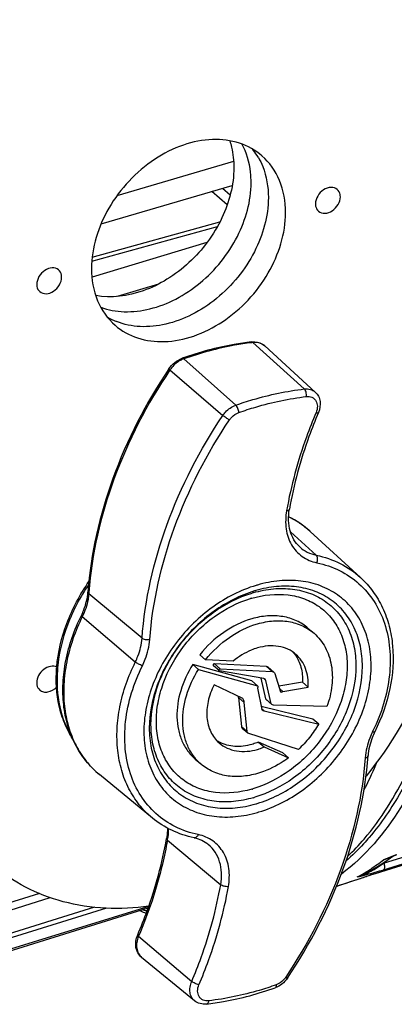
# Model space of a CAD drawing. Header units: millimetres. Extents: x 0 to 420, y 0 to 297.
# Tile 56 of 105: x 231 to 240, y 95 to 121. Entities that reach past the tile are written whole.
import ezdxf

# ---------------------------------------------------------------- set-up
doc = ezdxf.new("R2010")
doc.units = ezdxf.units.MM
doc.header["$LTSCALE"] = 23.1
doc.layers.get('0').update_dxf_attribs({"linetype": 'CONTINUOUS'})

msp = doc.modelspace()

# ---------------------------------------------------------------- linework, layer by layer
at = {"color": 7, "linetype": 'Continuous'}
for p, q in [((236.2659, 116.9122), (233.225, 116.0219)), ((232.8129, 115.2881), (236.2308, 116.2888)), ((236.1017, 115.7829), (235.6978, 116.1327)), ((235.9822, 116.216), (236.1795, 116.0452)), ((232.5777, 114.419), (235.9088, 115.3422)), ((232.5714, 114.3142), (235.8468, 115.222)), ((235.5712, 114.8015), (232.5736, 113.8993)), ((233.2366, 113.3971), (234.3196, 113.7234)), ((233.2366, 113.3971), (234.3196, 113.7233)), ((236.7699, 112.1933), (236.7712, 112.1921)), ((236.7712, 112.1921), (238.1144, 110.9808)), ((238.401, 110.8985), (237.0824, 112.1028)), ((234.9702, 111.7674), (234.9715, 111.7662)), ((234.9715, 111.7662), (236.3241, 110.5571)), ((234.606, 111.4775), (235.9887, 110.2901)), ((237.7723, 107.6109), (237.7703, 107.612)), ((237.7723, 107.6109), (237.7703, 107.612)), ((237.7517, 107.2566), (238.4259, 106.6436)), ((239.5821, 106.0611), (238.2635, 107.2654)), ((232.4867, 105.6385), (232.488, 105.6374)), ((233.8787, 104.4769), (232.488, 105.6374)), ((232.317, 105.0381), (232.3183, 105.037)), ((233.7037, 103.8577), (232.3183, 105.0369)), ((238.2193, 104.7357), (238.3693, 104.6058)), ((235.5371, 103.9156), (235.3871, 104.0455)), ((236.7428, 103.3698), (235.2037, 103.7903)), ((235.2037, 103.7903), (235.3537, 103.6604)), ((236.2584, 103.8809), (235.5371, 103.9156)), ((237.1268, 103.7394), (235.7687, 103.8117)), ((235.7687, 103.8117), (235.9187, 103.6818)), ((235.3537, 103.6604), (236.8928, 103.2399)), ((235.8907, 103.6321), (235.7407, 103.762)), ((237.0591, 103.4249), (235.8994, 103.6281)), ((235.9187, 103.6818), (237.2768, 103.6095)), ((237.2768, 103.6095), (237.1268, 103.7394)), ((237.3206, 103.591), (237.1706, 103.7209)), ((237.3441, 103.5544), (237.4966, 103.0765)), ((236.4926, 102.911), (235.7595, 103.2592)), ((236.8928, 103.2399), (236.7428, 103.3698)), ((236.9783, 103.4391), (237.1031, 102.9007)), ((237.1129, 103.3758), (237.0579, 103.4234)), ((237.2531, 102.7708), (237.1129, 103.3758)), ((238.0642, 103.3341), (237.4477, 103.23)), ((238.2142, 103.2042), (238.0642, 103.3341)), ((236.8928, 103.1737), (237.0034, 102.623)), ((237.4691, 103.1628), (237.5507, 103.0921)), ((237.5507, 103.0921), (238.2142, 103.2042)), ((236.5462, 102.8021), (236.3962, 102.932)), ((236.3962, 102.932), (236.4725, 102.173)), ((236.5057, 102.9018), (236.4926, 102.911)), ((236.6225, 102.0431), (236.5462, 102.8021)), ((237.1031, 102.9007), (237.2531, 102.7708)), ((237.1155, 102.8804), (237.2655, 102.7505)), ((238.3399, 102.3698), (236.9881, 102.6991)), ((236.9995, 102.6422), (237.0625, 102.5876)), ((237.0625, 102.5876), (238.4899, 102.2399)), ((238.7053, 102.6962), (237.3069, 102.7359)), ((238.4899, 102.2399), (238.3399, 102.3698)), ((252.1485, 102.3021), (240.1978, 98.6092)), ((236.4725, 102.173), (236.6225, 102.0431)), ((236.4926, 102.1359), (236.6426, 102.006)), ((237.9602, 101.5754), (236.6648, 101.9935)), ((252.0052, 102.0721), (239.9579, 98.3344)), ((237.5533, 101.489), (236.9187, 101.7709)), ((236.9187, 101.7709), (237.0687, 101.641)), ((250.9196, 101.7355), (239.9608, 98.3355)), ((240.1857, 98.4396), (250.9136, 101.7547)), ((237.0687, 101.641), (237.7033, 101.3591)), ((237.7033, 101.3591), (237.5533, 101.489)), ((235.2663, 101.3272), (235.4163, 101.1973)), ((234.1493, 99.7878), (232.769, 100.9208)), ((234.5404, 99.2144), (234.5418, 99.2132)), ((234.5418, 99.2132), (235.9319, 98.0482)), ((240.141, 98.5947), (240.3003, 98.702)), ((240.184, 98.6994), (240.2742, 98.7327)), ((240.3003, 98.702), (240.4226, 98.7901)), ((239.0382, 98.0375), (239.4052, 98.1571)), ((239.7098, 98.3396), (239.7086, 98.339)), ((239.7222, 98.2599), (239.8603, 98.3039)), ((239.958, 98.3345), (239.8603, 98.3039)), ((239.9608, 98.3355), (239.958, 98.3345)), ((239.0317, 98.0354), (239.0504, 98.0415)), ((239.0317, 98.0354), (239.0382, 98.0375)), ((239.0504, 98.0415), (239.0831, 98.0521)), ((239.0831, 98.0521), (239.1188, 98.0638)), ((228.4531, 96.7747), (231.4854, 97.7108)), ((231.2044, 97.8218), (228.6357, 97.0288)), ((226.3693, 95.066), (234.0375, 97.4412)), ((234.0524, 97.4822), (226.6073, 95.1762)), ((227.4777, 95.7445), (232.9643, 97.4421)), ((232.6376, 97.4591), (227.6898, 95.9282)), ((233.7867, 96.7031), (233.788, 96.702)), ((233.788, 96.702), (235.1748, 95.5257)), ((235.2496, 95.0203), (233.8692, 96.1534)), ((237.6293, 95.6391), (237.6235, 95.63)), ((237.6296, 95.639), (237.6235, 95.63))]:
    msp.add_line(p, q, dxfattribs=at)
for points in [[(240.2739, 98.7326), (240.3717, 98.7705), (240.5106, 98.824)], [(239.7092, 98.3393), (239.8177, 98.3988), (239.98, 98.4936), (240.141, 98.5947)], [(239.4052, 98.1571), (239.5702, 98.2108), (239.7222, 98.2599)], [(238.9507, 98.003), (239.0075, 98.0235), (239.0814, 98.0515)]]:
    msp.add_lwpolyline(points, dxfattribs=at)
for centre, radius, start, end in [((235.4313, 116.1673), 1.71, 31.9964, 38.99461), ((235.3962, 116.1449), 1.7516, 29.82038, 32.00758), ((233.8462, 114.3427), 1.7251, 239.79021, 248.51865), ((237.675, 104.6089), 7.6369, 96.79701, 97.08224), ((236.8563, 111.8552), 0.3353, 47.59493, 51.90417), ((235.1834, 111.1665), 0.6361, 109.46209, 114.52536), ((236.6071, 105.4476), 2.4593, 47.65852, 63.48357), ((236.6228, 105.4433), 2.4536, 62.11678, 63.80748), ((236.6412, 105.4774), 2.4149, 57.06324, 62.06909), ((236.6585, 105.5048), 2.3824, 55.33281, 57.05325), ((236.6641, 105.5129), 2.3726, 51.80111, 55.33316), ((236.669, 105.5192), 2.3646, 47.59876, 51.79932), ((237.8249, 102.6375), 3.3608, 106.10268, 106.77076), ((242.303, 104.9159), 9.8415, 175.57979, 175.79562), ((237.6273, 102.7553), 3.0306, 106.10268, 106.77076), ((237.7233, 102.6919), 3.1526, 106.10268, 106.77076), ((237.5256, 102.8096), 2.8224, 106.10268, 106.77076), ((237.1691, 103.5268), 0.8757, 36.81318, 42.38731), ((237.1624, 103.5217), 0.8841, 36.32411, 36.81887), ((235.4107, 103.4099), 3.7707, 175.26687, 175.64599), ((235.4239, 103.3719), 3.7638, 175.06563, 175.79872), ((235.4507, 103.3696), 3.7906, 174.85429, 175.06625), ((236.2283, 102.9295), 0.1679, 0.85414, 9.82686), ((235.468, 104.2247), 4.9372, 333.7403, 334.0138), ((236.3152, 102.5415), 0.8778, 236.05876, 242.03462), ((229.2168, 105.7889), 11.7113, 336.80805, 337.23129), ((229.9577, 105.4665), 10.9034, 332.94672, 336.83181), ((235.96, 103.252), 2.8224, 286.10268, 286.77076), ((235.9462, 103.2303), 3.0306, 286.10268, 286.77076), ((235.9745, 103.1861), 3.1526, 286.10268, 286.77076), ((235.9607, 103.1643), 3.3608, 286.10268, 286.77076), ((233.0697, 99.4725), 1.4947, 350.01051, 351.43939), ((237.1332, 102.6089), 4.959, 303.17106, 307.96762), ((252.9017, 66.3427), 34.7663, 111.29868, 111.45713), ((239.819, 99.8722), 1.2283, 287.28848, 291.78767), ((239.013, 99.4265), 1.4393, 325.40156, 327.4495), ((253.5086, 64.7862), 36.4369, 111.15557, 111.29875), ((254.4633, 62.316), 39.0852, 110.89118, 111.15404), ((237.3206, 102.3181), 4.613, 298.14908, 301.50505), ((237.2527, 102.43), 4.7439, 301.49837, 303.14482), ((236.8825, 109.1634), 11.2209, 284.77516, 287.12056), ((239.0198, 99.9227), 1.7387, 285.92612, 290.94201), ((239.1411, 99.4014), 1.2044, 287.18311, 298.11222), ((236.2237, 111.6588), 13.8018, 283.71879, 284.77811), ((238.9634, 100.0702), 1.8966, 290.94029, 295.12286), ((249.5507, 67.6581), 32.1416, 107.59085, 107.78294), ((246.8692, 76.1233), 23.2618, 107.27694, 107.59614), ((237.4425, 102.069), 4.3354, 290.37056, 291.50397), ((238.672, 99.1954), 1.2145, 287.22949, 287.55082), ((238.6717, 99.1963), 1.2154, 287.55086, 288.15448), ((234.9802, 102.8381), 5.5539, 258.8145, 260.01325)]:
    msp.add_arc(centre, radius, start, end, dxfattribs=at)
for points, knots in [([(240.3918, 123.7415), (241.138, 121.3938), (242.0062, 117.8362), (242.6183, 113.1114), (242.7289, 110.8126), (242.7289, 109.6967)], [0, 0, 0, 0, 0.5173872, 0.7656404, 1, 1, 1, 1]), ([(237.0078, 117.063), (236.8393, 117.2091), (236.424, 117.4392), (235.6961, 117.5267), (234.9259, 117.3701), (234.1782, 116.9914), (233.5133, 116.4244), (232.8319, 115.515), (232.5597, 114.6672), (232.5597, 114.1208)], [0, 0, 0, 0, 0.1046858, 0.2159831, 0.3373578, 0.4683423, 0.6054418, 0.7435166, 1, 1, 1, 1]), ([(236.1674, 117.4546), (236.1856, 117.3999), (236.2504, 117.1713), (236.2759, 116.9322), (236.2759, 116.7525)], [0, 0, 0, 0, 0.2427669, 1, 1, 1, 1]), ([(236.7259, 116.3628), (236.7259, 116.4539), (236.7074, 116.8008), (236.6077, 117.1458), (236.4853, 117.3709)], [0, 0, 0, 0, 0.2623647, 1, 1, 1, 1]), ([(236.9159, 117.016), (236.9589, 116.9409), (237.1155, 116.6149), (237.1759, 116.2472), (237.1759, 115.973)], [0, 0, 0, 0, 0.239963, 1, 1, 1, 1]), ([(237.6259, 115.5833), (237.6259, 115.8679), (237.5336, 116.4238), (237.2064, 116.891), (237.0078, 117.063)], [0, 0, 0, 0, 0.520035, 1, 1, 1, 1]), ([(236.2759, 116.7525), (236.2759, 116.3039), (236.0293, 115.3691), (235.3124, 114.4091), (234.5501, 113.8259), (233.7541, 113.4349), (233.0787, 113.3439), (232.6709, 113.4167)], [0, 0, 0, 0, 0.2469581, 0.5129297, 0.6451462, 0.7719535, 1, 1, 1, 1]), ([(232.8027, 113.1126), (232.9978, 113.0409), (233.4317, 112.9631), (234.1079, 113.045), (234.7852, 113.3085), (235.6318, 113.8779), (236.4421, 114.8778), (236.7259, 115.8807), (236.7259, 116.3628)], [0, 0, 0, 0, 0.1078368, 0.2241328, 0.3492696, 0.4812924, 0.7499459, 1, 1, 1, 1]), ([(238.9758, 116.1854), (238.9321, 116.2234), (238.7971, 116.2615), (238.6019, 116.1828), (238.452, 116.0238), (238.4054, 115.8784), (238.4054, 115.8083)], [0, 0, 0, 0, 0.2138169, 0.4658158, 0.7413628, 1, 1, 1, 1]), ([(239.0549, 115.9958), (239.0549, 116.0146), (239.0492, 116.0839), (239.0142, 116.152), (238.9758, 116.1854)], [0, 0, 0, 0, 0.2689503, 1, 1, 1, 1]), ([(237.1759, 115.973), (237.1759, 115.4868), (236.8873, 114.4753), (236.065, 113.4708), (235.2077, 112.904), (234.5237, 112.6462), (233.8431, 112.574), (233.4087, 112.6609), (233.2145, 112.7375)], [0, 0, 0, 0, 0.2505075, 0.519544, 0.6515571, 0.776496, 0.8924637, 1, 1, 1, 1]), ([(238.4844, 115.6188), (238.5282, 115.5808), (238.6632, 115.5427), (238.8583, 115.6214), (239.0083, 115.7804), (239.0549, 115.9257), (239.0549, 115.9958)], [0, 0, 0, 0, 0.2138169, 0.4658158, 0.7413628, 1, 1, 1, 1]), ([(233.1778, 112.6411), (233.3463, 112.4951), (233.7616, 112.265), (234.4895, 112.1774), (235.2597, 112.3341), (236.0074, 112.7127), (236.6724, 113.2798), (237.3537, 114.1891), (237.6259, 115.0369), (237.6259, 115.5833)], [0, 0, 0, 0, 0.1046858, 0.2159831, 0.3373578, 0.4683423, 0.6054418, 0.7435166, 1, 1, 1, 1]), ([(238.4054, 115.8083), (238.4054, 115.7896), (238.411, 115.7203), (238.446, 115.6522), (238.4844, 115.6188)], [0, 0, 0, 0, 0.2689503, 1, 1, 1, 1]), ([(231.7012, 114.0854), (231.6574, 114.1234), (231.5225, 114.1615), (231.3273, 114.0828), (231.1773, 113.9238), (231.1307, 113.7784), (231.1307, 113.7083)], [0, 0, 0, 0, 0.2138169, 0.4658158, 0.7413628, 1, 1, 1, 1]), ([(231.7803, 113.8958), (231.7803, 113.9146), (231.7746, 113.9839), (231.7396, 114.052), (231.7012, 114.0854)], [0, 0, 0, 0, 0.2689503, 1, 1, 1, 1]), ([(232.5597, 114.1208), (232.5597, 113.8362), (232.652, 113.2803), (232.9793, 112.8131), (233.1778, 112.6411)], [0, 0, 0, 0, 0.520035, 1, 1, 1, 1]), ([(231.2098, 113.5188), (231.2536, 113.4808), (231.3886, 113.4427), (231.5837, 113.5214), (231.7337, 113.6804), (231.7803, 113.8257), (231.7803, 113.8958)], [0, 0, 0, 0, 0.2138169, 0.4658158, 0.7413628, 1, 1, 1, 1]), ([(231.1307, 113.7083), (231.1307, 113.6896), (231.1364, 113.6203), (231.1714, 113.5522), (231.2098, 113.5188)], [0, 0, 0, 0, 0.2689503, 1, 1, 1, 1]), ([(236.7304, 112.2079), (236.5805, 112.19), (235.9691, 112.0987), (235.3689, 111.9369), (234.9286, 111.7816)], [0, 0, 0, 0, 0.244386, 1, 1, 1, 1]), ([(236.7334, 112.1875), (236.5869, 112.1693), (235.9892, 112.0775), (235.4023, 111.9182), (234.9715, 111.7662)], [0, 0, 0, 0, 0.2442791, 1, 1, 1, 1]), ([(236.7304, 112.2079), (236.7935, 112.2154), (236.9225, 112.2076), (237.0368, 112.1445), (237.0824, 112.1028)], [0, 0, 0, 0, 0.50683, 1, 1, 1, 1]), ([(236.7304, 112.2079), (236.7337, 112.2083), (236.7481, 112.2082), (236.7616, 112.2005), (236.7699, 112.1933)], [0, 0, 0, 0, 0.2295341, 1, 1, 1, 1]), ([(237.0632, 112.1191), (237.0244, 112.1495), (236.9287, 112.1947), (236.8239, 112.1984), (236.7712, 112.1921)], [0, 0, 0, 0, 0.4813609, 1, 1, 1, 1]), ([(234.5813, 111.5067), (234.6235, 111.5696), (234.7264, 111.6815), (234.859, 111.7571), (234.9286, 111.7816)], [0, 0, 0, 0, 0.5064907, 1, 1, 1, 1]), ([(234.9194, 111.7452), (234.8887, 111.7312), (234.7673, 111.6643), (234.6657, 111.5631), (234.6074, 111.4763)], [0, 0, 0, 0, 0.2441099, 1, 1, 1, 1]), ([(234.9286, 111.7816), (234.9315, 111.7826), (234.9469, 111.7847), (234.9611, 111.7752), (234.9702, 111.7674)], [0, 0, 0, 0, 0.2058042, 1, 1, 1, 1]), ([(234.5813, 111.5067), (233.9828, 110.6167), (233.0135, 108.747), (232.5408, 106.6862), (232.4666, 105.6772)], [0, 0, 0, 0, 0.514591, 1, 1, 1, 1]), ([(234.6074, 111.4763), (234.0111, 110.5897), (233.0445, 108.7288), (232.5684, 106.6783), (232.4908, 105.6744)], [0, 0, 0, 0, 0.5148279, 1, 1, 1, 1]), ([(234.5813, 111.5067), (234.5806, 111.5057), (234.5821, 111.5014), (234.59, 111.4919), (234.599, 111.4835), (234.606, 111.4775)], [0, 0, 0, 0, 0.0949703, 0.2900022, 1, 1, 1, 1]), ([(236.3241, 110.5571), (236.4724, 110.6094), (237.0564, 110.7987), (237.6609, 110.9267), (238.1144, 110.9808)], [0, 0, 0, 0, 0.2561382, 1, 1, 1, 1]), ([(238.1144, 110.9808), (238.1668, 110.987), (238.2716, 110.982), (238.3649, 110.9315), (238.401, 110.8985)], [0, 0, 0, 0, 0.5190632, 1, 1, 1, 1]), ([(238.1663, 110.7826), (238.1724, 110.8198), (238.1684, 110.8773), (238.1443, 110.9434), (238.1253, 110.9709), (238.1144, 110.9808)], [0, 0, 0, 0, 0.5361052, 0.7900222, 1, 1, 1, 1]), ([(236.4061, 110.3661), (236.5519, 110.4175), (237.1262, 110.6036), (237.7205, 110.7295), (238.1663, 110.7826)], [0, 0, 0, 0, 0.2561382, 1, 1, 1, 1]), ([(238.1663, 110.7826), (238.2153, 110.7885), (238.2923, 110.7805), (238.3743, 110.7282), (238.4366, 110.6532), (238.4678, 110.5209), (238.4424, 110.4148), (238.4203, 110.363)], [0, 0, 0, 0, 0.2446027, 0.3598483, 0.4752328, 0.7206261, 1, 1, 1, 1]), ([(238.401, 110.8985), (238.4347, 110.8677), (238.4916, 110.7922), (238.5474, 110.6087), (238.5212, 110.4582), (238.4833, 110.3692)], [0, 0, 0, 0, 0.241721, 0.4875942, 1, 1, 1, 1]), ([(235.9887, 110.2901), (236.0094, 110.3209), (236.0987, 110.4341), (236.2231, 110.5215), (236.3241, 110.5571)], [0, 0, 0, 0, 0.2573294, 1, 1, 1, 1]), ([(236.4061, 110.3661), (236.4037, 110.4031), (236.3885, 110.4578), (236.3562, 110.5204), (236.3354, 110.5471), (236.3241, 110.5571)], [0, 0, 0, 0, 0.5262957, 0.7856338, 1, 1, 1, 1]), ([(233.8787, 104.4769), (233.9526, 105.4823), (234.4245, 107.5374), (235.3914, 109.4019), (235.9887, 110.2901)], [0, 0, 0, 0, 0.4850235, 1, 1, 1, 1]), ([(236.1621, 110.1718), (236.1306, 110.189), (236.0716, 110.2269), (236.0146, 110.2678), (235.9887, 110.2901)], [0, 0, 0, 0, 0.5122125, 1, 1, 1, 1]), ([(236.1621, 110.1718), (236.1772, 110.1942), (236.2422, 110.2766), (236.3326, 110.3402), (236.4061, 110.3661)], [0, 0, 0, 0, 0.2572529, 1, 1, 1, 1]), ([(238.4203, 110.363), (238.3311, 110.1533), (238.0042, 109.3238), (237.7675, 108.458), (237.6523, 107.8043)], [0, 0, 0, 0, 0.2555001, 1, 1, 1, 1]), ([(238.4833, 110.3692), (238.3952, 110.1621), (238.0725, 109.3432), (237.8387, 108.4884), (237.7251, 107.8432)], [0, 0, 0, 0, 0.2556441, 1, 1, 1, 1]), ([(238.4203, 110.363), (238.4282, 110.3614), (238.4428, 110.3593), (238.4635, 110.3584), (238.4804, 110.3624), (238.4833, 110.3692)], [0, 0, 0, 0, 0.3687972, 0.6599503, 1, 1, 1, 1]), ([(234.0819, 104.4408), (234.1548, 105.432), (234.62, 107.4581), (235.5732, 109.2962), (236.1621, 110.1718)], [0, 0, 0, 0, 0.4850236, 1, 1, 1, 1]), ([(242.7289, 109.6967), (242.7289, 108.4156), (242.6277, 106.551), (242.2244, 104.1888), (241.8181, 102.6372), (241.3002, 101.2596), (240.5088, 99.7485), (239.7034, 98.7906), (239.0862, 98.3268)], [0, 0, 0, 0, 0.3124943, 0.4536923, 0.5839959, 0.7032198, 0.8116744, 1, 1, 1, 1]), ([(237.6523, 107.8043), (237.6248, 107.648), (237.6132, 107.3389), (237.7516, 106.9094), (238.0415, 106.5859), (238.3053, 106.4756), (238.4416, 106.4468)], [0, 0, 0, 0, 0.2736614, 0.5234708, 0.7597016, 1, 1, 1, 1]), ([(237.6523, 107.8043), (237.6619, 107.8053), (237.6795, 107.8083), (237.7063, 107.8173), (237.7231, 107.8322), (237.7251, 107.8432)], [0, 0, 0, 0, 0.3339988, 0.6116668, 1, 1, 1, 1]), ([(237.9942, 106.8611), (237.9354, 106.9149), (237.8306, 107.0443), (237.7315, 107.2822), (237.6926, 107.5556), (237.708, 107.7461), (237.7251, 107.8432)], [0, 0, 0, 0, 0.2255779, 0.4634667, 0.7209057, 1, 1, 1, 1]), ([(237.9942, 106.8611), (238.0534, 106.8071), (238.1894, 106.7138), (238.3453, 106.6606), (238.4259, 106.6436)], [0, 0, 0, 0, 0.4929376, 1, 1, 1, 1]), ([(238.4259, 106.6436), (238.642, 106.598), (239.0593, 106.4556), (239.4236, 106.2058), (239.5821, 106.0611)], [0, 0, 0, 0, 0.507059, 1, 1, 1, 1]), ([(238.4416, 106.4468), (238.4567, 106.4815), (238.4699, 106.5501), (238.4486, 106.623), (238.426, 106.6436)], [0, 0, 0, 0, 0.5527413, 1, 1, 1, 1]), ([(238.4416, 106.4468), (238.6461, 106.4037), (239.0415, 106.2696), (239.5582, 105.9213), (239.9622, 105.445), (240.2352, 104.8645), (240.3678, 104.206), (240.3539, 103.2402), (240.1273, 102.5153), (239.906, 102.0614)], [0, 0, 0, 0, 0.1169981, 0.230738, 0.3446986, 0.4622898, 0.5860767, 0.7173428, 1, 1, 1, 1]), ([(241.8478, 106.4098), (241.8478, 105.4465), (241.4207, 103.4384), (240.381, 101.6883), (239.7265, 100.8823)], [0, 0, 0, 0, 0.4812525, 1, 1, 1, 1]), ([(231.6529, 103.7211), (231.6851, 104.1105), (231.8757, 104.9034), (232.259, 105.6197), (232.4945, 105.9588)], [0, 0, 0, 0, 0.4861821, 1, 1, 1, 1]), ([(232.4879, 105.8839), (232.2626, 105.552), (231.8955, 104.8551), (231.7093, 104.0867), (231.6753, 103.7096)], [0, 0, 0, 0, 0.5143931, 1, 1, 1, 1]), ([(236.8552, 105.8553), (236.4529, 105.7341), (235.8699, 105.4335), (235.2072, 104.8768), (234.6212, 104.2172), (234.1895, 103.4466), (233.9646, 102.6313), (233.9084, 102.037), (233.9657, 101.4732), (234.136, 100.9612), (234.4146, 100.5219), (234.7913, 100.1746), (235.2496, 99.9349), (235.7694, 99.8116), (236.3291, 99.8075), (236.7049, 99.8812), (236.8928, 99.9354)], [0, 0, 0, 0, 0.1341285, 0.2045695, 0.2756992, 0.4149577, 0.4814048, 0.5446255, 0.6043908, 0.6609995, 0.7153156, 0.7686769, 0.8226355, 0.8786092, 0.9375843, 1, 1, 1, 1]), ([(239.6307, 103.742), (239.6307, 103.9187), (239.5978, 104.2639), (239.4402, 104.7476), (239.1799, 105.1632), (238.8267, 105.492), (238.3959, 105.7194), (237.9068, 105.8366), (237.3797, 105.8412), (237.0258, 105.7718), (236.8489, 105.7208)], [0, 0, 0, 0, 0.1314342, 0.2558649, 0.3751892, 0.4923401, 0.6107533, 0.7335747, 0.8629969, 1, 1, 1, 1]), ([(236.9304, 99.9465), (237.3327, 100.0678), (237.9157, 100.3683), (238.5784, 100.9251), (239.1644, 101.5846), (239.5961, 102.3552), (239.8211, 103.1706), (239.8772, 103.7649), (239.8199, 104.3286), (239.6496, 104.8406), (239.371, 105.28), (238.9943, 105.6272), (238.536, 105.867), (238.0162, 105.9903), (237.4565, 105.9944), (237.0807, 105.9207), (236.8928, 105.8664)], [0, 0, 0, 0, 0.1341285, 0.2045695, 0.2756992, 0.4149577, 0.4814048, 0.5446255, 0.6043908, 0.6609995, 0.7153156, 0.7686769, 0.8226355, 0.8786092, 0.9375843, 1, 1, 1, 1]), ([(239.5821, 106.0611), (239.7015, 105.952), (239.9206, 105.7068), (240.1727, 105.2769), (240.3446, 104.7946), (240.4649, 104.0857), (240.3932, 103.1287), (240.1313, 102.3958), (239.9552, 102.0389)], [0, 0, 0, 0, 0.1123138, 0.2264942, 0.3439681, 0.4657881, 0.7236438, 1, 1, 1, 1]), ([(232.2951, 105.0722), (232.3194, 105.1214), (232.4042, 105.3139), (232.4552, 105.5222), (232.4666, 105.6772)], [0, 0, 0, 0, 0.261209, 1, 1, 1, 1]), ([(232.488, 105.6374), (232.4843, 105.5873), (232.4577, 105.38), (232.3884, 105.179), (232.3183, 105.0369)], [0, 0, 0, 0, 0.2408208, 1, 1, 1, 1]), ([(232.4666, 105.6772), (232.4664, 105.6739), (232.4676, 105.6588), (232.4779, 105.6461), (232.4867, 105.6385)], [0, 0, 0, 0, 0.2210121, 1, 1, 1, 1]), ([(236.8136, 105.7104), (236.4378, 105.5971), (235.7062, 105.2207), (234.8263, 104.3622), (234.2277, 103.304), (234.0671, 102.5146), (234.0671, 102.1359)], [0, 0, 0, 0, 0.2465453, 0.5060719, 0.7622061, 1, 1, 1, 1]), ([(234.1126, 102.2208), (234.1126, 102.5848), (234.267, 103.3437), (234.8425, 104.361), (235.6883, 105.1863), (236.3915, 105.5481), (236.7529, 105.657)], [0, 0, 0, 0, 0.2377936, 0.4939282, 0.7534551, 1, 1, 1, 1]), ([(236.7428, 105.5213), (237.0481, 105.6094), (237.5273, 105.6634), (238.1226, 105.5217), (238.5077, 105.3204), (238.824, 105.0288), (239.058, 104.6598), (239.201, 104.2298), (239.2492, 103.7564), (239.202, 103.2573), (239.013, 102.5724), (238.5592, 101.7627), (237.7698, 100.9906), (237.1123, 100.6515), (236.7744, 100.5497)], [0, 0, 0, 0, 0.1208947, 0.1769251, 0.2309379, 0.2843536, 0.3387249, 0.3953909, 0.4552164, 0.5185004, 0.5850137, 0.7244099, 0.8657353, 1, 1, 1, 1]), ([(236.7867, 105.667), (236.9568, 105.7161), (237.2971, 105.7827), (237.8037, 105.7783), (238.2739, 105.6656), (238.688, 105.4471), (239.0276, 105.131), (239.2778, 104.7314), (239.4293, 104.2665), (239.4609, 103.9346), (239.4609, 103.7648)], [0, 0, 0, 0, 0.1370031, 0.2664253, 0.3892467, 0.5076599, 0.6248108, 0.7441351, 0.8685658, 1, 1, 1, 1]), ([(236.7428, 100.5404), (236.4375, 100.4522), (235.9583, 100.3983), (235.363, 100.5399), (234.9779, 100.7413), (234.6616, 101.0329), (234.4276, 101.4018), (234.2846, 101.8318), (234.2365, 102.3053), (234.2836, 102.8044), (234.4726, 103.4892), (234.9265, 104.299), (235.7158, 105.071), (236.3733, 105.4102), (236.7112, 105.512)], [0, 0, 0, 0, 0.1208947, 0.1769251, 0.2309379, 0.2843536, 0.3387249, 0.3953909, 0.4552164, 0.5185004, 0.5850137, 0.7244099, 0.8657353, 1, 1, 1, 1]), ([(232.769, 100.9208), (232.6387, 101.0278), (232.3982, 101.2715), (232.1176, 101.7075), (231.9228, 102.2025), (231.8175, 102.7427), (231.8028, 103.3146), (231.9044, 104.1129), (232.1114, 104.6998), (232.2951, 105.0722)], [0, 0, 0, 0, 0.1123897, 0.2263378, 0.3434372, 0.4648949, 0.591418, 0.7231747, 1, 1, 1, 1]), ([(232.2951, 105.0722), (232.293, 105.0679), (232.3002, 105.0526), (232.3101, 105.0441), (232.317, 105.0381)], [0, 0, 0, 0, 0.3408249, 1, 1, 1, 1]), ([(238.2192, 104.7358), (238.1276, 104.8151), (237.9168, 104.9499), (237.5499, 105.059), (237.1484, 105.0739), (236.878, 105.023), (236.7428, 104.984)], [0, 0, 0, 0, 0.2332672, 0.4743539, 0.7290227, 1, 1, 1, 1]), ([(232.3183, 105.037), (232.1345, 104.6644), (231.9272, 104.0781), (231.8247, 103.2815), (231.8382, 102.7135), (231.9412, 102.1793), (232.132, 101.6918), (232.4064, 101.2639), (232.6416, 101.0254), (232.769, 100.9208)], [0, 0, 0, 0, 0.2795885, 0.4121627, 0.5389961, 0.6601965, 0.7764735, 0.889139, 1, 1, 1, 1]), ([(236.7428, 104.984), (236.4829, 104.909), (235.9752, 104.6563), (235.5652, 104.2686), (235.3871, 104.0455)], [0, 0, 0, 0, 0.4866577, 1, 1, 1, 1]), ([(235.5371, 103.9156), (235.7152, 104.1387), (236.1252, 104.5264), (236.6329, 104.7791), (236.8928, 104.8541)], [0, 0, 0, 0, 0.5133423, 1, 1, 1, 1]), ([(236.8928, 104.8541), (237.028, 104.8931), (237.2984, 104.944), (237.6999, 104.9291), (238.0668, 104.82), (238.2776, 104.6852), (238.3692, 104.6059)], [0, 0, 0, 0, 0.2709773, 0.5256462, 0.7667328, 1, 1, 1, 1]), ([(238.3692, 104.6059), (238.4864, 104.5044), (238.6894, 104.2485), (238.8469, 103.7707), (238.8566, 103.2347), (238.7696, 102.8748), (238.7053, 102.6962)], [0, 0, 0, 0, 0.2265559, 0.4650315, 0.7225829, 1, 1, 1, 1]), ([(233.7037, 103.8577), (233.7284, 103.9077), (233.8152, 104.1047), (233.867, 104.318), (233.8787, 104.4769)], [0, 0, 0, 0, 0.2594523, 1, 1, 1, 1]), ([(234.0819, 104.4408), (234.0453, 104.433), (233.988, 104.4336), (233.9199, 104.4517), (233.8901, 104.4674), (233.8787, 104.4769)], [0, 0, 0, 0, 0.5318122, 0.7881502, 1, 1, 1, 1]), ([(233.89, 103.7616), (233.9171, 103.8165), (234.0122, 104.0325), (234.0691, 104.2664), (234.0819, 104.4408)], [0, 0, 0, 0, 0.2594522, 1, 1, 1, 1]), ([(237.8936, 104.0576), (237.8316, 104.1113), (237.6886, 104.2027), (237.3491, 104.3041), (237.0694, 104.277), (236.8928, 104.226)], [0, 0, 0, 0, 0.2340331, 0.4759083, 1, 1, 1, 1]), ([(236.8928, 104.226), (236.8368, 104.2098), (236.6086, 104.1292), (236.3992, 103.9984), (236.2584, 103.8809)], [0, 0, 0, 0, 0.2411062, 1, 1, 1, 1]), ([(237.8746, 104.0454), (237.9455, 103.949), (238.0521, 103.7164), (238.0718, 103.4635), (238.0642, 103.3341)], [0, 0, 0, 0, 0.4799206, 1, 1, 1, 1]), ([(238.2142, 103.2042), (238.2238, 103.3671), (238.1948, 103.6142), (238.0506, 103.8953), (237.9496, 104.0091), (237.8936, 104.0576)], [0, 0, 0, 0, 0.5207542, 0.763639, 1, 1, 1, 1]), ([(234.1493, 99.7878), (234.0234, 99.8911), (233.7908, 100.127), (233.5195, 100.5501), (233.3308, 101.0321), (233.229, 101.5603), (233.2156, 102.1219), (233.317, 102.9096), (233.5219, 103.4893), (233.7037, 103.8577)], [0, 0, 0, 0, 0.110861, 0.2235265, 0.3398035, 0.4610039, 0.5878373, 0.7204115, 1, 1, 1, 1]), ([(233.89, 103.7616), (233.8552, 103.7716), (233.7907, 103.8), (233.7295, 103.8357), (233.7037, 103.8577)], [0, 0, 0, 0, 0.5159196, 1, 1, 1, 1]), ([(235.2037, 103.7903), (235.0692, 103.5793), (234.86, 103.1373), (234.7673, 102.5427), (234.8165, 102.0991), (234.91, 101.8002), (235.0588, 101.5373), (235.1929, 101.3908), (235.2664, 101.3272)], [0, 0, 0, 0, 0.280897, 0.5417356, 0.6633826, 0.7793292, 0.8908704, 1, 1, 1, 1]), ([(235.7687, 103.8117), (235.7629, 103.812), (235.7505, 103.8078), (235.7378, 103.7941), (235.7323, 103.7767), (235.7369, 103.7652), (235.7407, 103.762)], [0, 0, 0, 0, 0.2497856, 0.5265994, 0.7840838, 1, 1, 1, 1]), ([(231.6563, 103.723), (231.6064, 103.7478), (231.4764, 103.7576), (231.3018, 103.6688), (231.1702, 103.5143), (231.1307, 103.3804), (231.1307, 103.316)], [0, 0, 0, 0, 0.2194411, 0.4748764, 0.7465287, 1, 1, 1, 1]), ([(232.0721, 101.8473), (231.9895, 101.976), (231.8459, 102.2534), (231.6538, 102.8679), (231.6258, 103.3658), (231.6509, 103.6962)], [0, 0, 0, 0, 0.2382582, 0.4835478, 1, 1, 1, 1]), ([(231.6702, 103.6476), (231.6469, 103.3295), (231.6797, 102.7065), (231.9062, 102.1207), (232.0615, 101.8693)], [0, 0, 0, 0, 0.5191384, 1, 1, 1, 1]), ([(235.344, 99.355), (235.1388, 99.3983), (234.742, 99.5331), (234.2239, 99.8835), (233.8194, 100.3627), (233.5472, 100.9467), (233.4165, 101.6087), (233.4345, 102.5791), (233.6655, 103.3065), (233.89, 103.7616)], [0, 0, 0, 0, 0.1169126, 0.2305691, 0.3444738, 0.4620547, 0.5858789, 0.717216, 1, 1, 1, 1]), ([(235.4164, 101.1973), (235.3429, 101.2609), (235.2088, 101.4074), (235.06, 101.6703), (234.9665, 101.9692), (234.9173, 102.4128), (235.01, 103.0074), (235.2192, 103.4494), (235.3537, 103.6604)], [0, 0, 0, 0, 0.1091296, 0.2206708, 0.3366174, 0.4582644, 0.719103, 1, 1, 1, 1]), ([(235.8907, 103.6321), (235.8869, 103.6353), (235.8823, 103.6468), (235.8878, 103.6642), (235.9005, 103.6779), (235.9129, 103.6821), (235.9187, 103.6818)], [0, 0, 0, 0, 0.2159153, 0.4733993, 0.7502133, 1, 1, 1, 1]), ([(239.4609, 103.7648), (239.4609, 103.4008), (239.3065, 102.6419), (238.731, 101.6246), (237.8852, 100.7993), (237.1819, 100.4375), (236.8206, 100.3286)], [0, 0, 0, 0, 0.2377936, 0.4939282, 0.7534551, 1, 1, 1, 1]), ([(236.8841, 100.1676), (237.26, 100.2809), (237.9915, 100.6572), (238.8714, 101.5157), (239.47, 102.574), (239.6307, 103.3634), (239.6307, 103.742)], [0, 0, 0, 0, 0.2465453, 0.5060719, 0.7622061, 1, 1, 1, 1]), ([(231.1307, 103.316), (231.1307, 103.2973), (231.1364, 103.228), (231.1714, 103.1598), (231.2098, 103.1265)], [0, 0, 0, 0, 0.2689503, 1, 1, 1, 1]), ([(235.7595, 103.2592), (235.69, 103.1239), (235.5863, 102.8459), (235.5506, 102.4195), (235.6465, 102.0325), (235.8009, 101.8258), (235.8921, 101.7467)], [0, 0, 0, 0, 0.2803323, 0.5400852, 0.7775062, 1, 1, 1, 1]), ([(231.2098, 103.1265), (231.2365, 103.1033), (231.3063, 103.0693), (231.4719, 103.0706), (231.589, 103.1427), (231.6499, 103.2058)], [0, 0, 0, 0, 0.2188873, 0.4575732, 1, 1, 1, 1]), ([(236.8928, 103.2399), (236.8952, 103.2353), (236.9025, 103.2139), (236.8996, 103.1896), (236.8928, 103.1737)], [0, 0, 0, 0, 0.2291776, 1, 1, 1, 1]), ([(237.4966, 103.0765), (237.5049, 103.0731), (237.5259, 103.0751), (237.5432, 103.0849), (237.5507, 103.0921)], [0, 0, 0, 0, 0.4632553, 1, 1, 1, 1]), ([(236.5462, 102.8021), (236.5461, 102.8118), (236.5425, 102.8478), (236.526, 102.8843), (236.5057, 102.9018)], [0, 0, 0, 0, 0.2653969, 1, 1, 1, 1]), ([(238.4899, 102.2399), (238.4184, 102.1176), (238.2563, 101.8831), (238.0638, 101.6729), (237.9602, 101.5754)], [0, 0, 0, 0, 0.4988953, 1, 1, 1, 1]), ([(234.0671, 102.1359), (234.0671, 101.9593), (234.0999, 101.614), (234.2576, 101.1304), (234.5178, 100.7147), (234.8711, 100.3859), (235.3019, 100.1586), (235.791, 100.0413), (236.318, 100.0368), (236.672, 100.1061), (236.8489, 100.1572)], [0, 0, 0, 0, 0.1314342, 0.2558649, 0.3751892, 0.4923401, 0.6107533, 0.7335747, 0.8629969, 1, 1, 1, 1]), ([(236.7867, 100.3186), (236.6167, 100.2695), (236.2764, 100.2029), (235.7698, 100.2072), (235.2996, 100.32), (234.8855, 100.5385), (234.5459, 100.8546), (234.2957, 101.2542), (234.1442, 101.7191), (234.1126, 102.051), (234.1126, 102.2208)], [0, 0, 0, 0, 0.1370031, 0.2664253, 0.3892467, 0.5076599, 0.6248108, 0.7441351, 0.8685658, 1, 1, 1, 1]), ([(236.4725, 102.173), (236.4729, 102.1693), (236.476, 102.1554), (236.4846, 102.1429), (236.4926, 102.136)], [0, 0, 0, 0, 0.2582638, 1, 1, 1, 1]), ([(236.6426, 102.0061), (236.6346, 102.013), (236.626, 102.0254), (236.6229, 102.0394), (236.6225, 102.0431)], [0, 0, 0, 0, 0.7417362, 1, 1, 1, 1]), ([(239.8957, 102.0403), (239.8686, 101.9853), (239.7734, 101.7693), (239.7165, 101.5354), (239.7037, 101.3611)], [0, 0, 0, 0, 0.2594522, 1, 1, 1, 1]), ([(239.9552, 102.0389), (239.9301, 101.9881), (239.8427, 101.7896), (239.7901, 101.5748), (239.7783, 101.415)], [0, 0, 0, 0, 0.2611537, 1, 1, 1, 1]), ([(239.8957, 102.0403), (239.9089, 102.0365), (239.9263, 102.0316), (239.9522, 102.0329), (239.9552, 102.0389)], [0, 0, 0, 0, 0.6763802, 1, 1, 1, 1]), ([(235.8921, 101.7467), (235.9542, 101.693), (236.0971, 101.6016), (236.4365, 101.5003), (236.7162, 101.5274), (236.8928, 101.5784)], [0, 0, 0, 0, 0.2340328, 0.4759106, 1, 1, 1, 1]), ([(236.7428, 101.7083), (236.5991, 101.6669), (236.3098, 101.6276), (236.0238, 101.7023), (235.9035, 101.7661)], [0, 0, 0, 0, 0.5234172, 1, 1, 1, 1]), ([(236.9187, 101.7709), (236.9042, 101.7647), (236.8465, 101.7413), (236.7875, 101.7212), (236.7428, 101.7083)], [0, 0, 0, 0, 0.2531486, 1, 1, 1, 1]), ([(236.8928, 101.5784), (236.9076, 101.5827), (236.9671, 101.6009), (237.0255, 101.6227), (237.0687, 101.641)], [0, 0, 0, 0, 0.2469009, 1, 1, 1, 1]), ([(236.8928, 100.949), (236.7576, 100.91), (236.4872, 100.8591), (236.0857, 100.874), (235.7188, 100.9832), (235.508, 101.118), (235.4164, 101.1973)], [0, 0, 0, 0, 0.2709776, 0.5256467, 0.7667334, 1, 1, 1, 1]), ([(237.7033, 101.3591), (237.6404, 101.3123), (237.3896, 101.141), (237.1092, 101.0115), (236.8928, 100.949)], [0, 0, 0, 0, 0.2581934, 1, 1, 1, 1]), ([(239.7037, 101.3611), (239.631, 100.3716), (239.1671, 98.349), (238.2167, 96.5136), (237.6296, 95.639)], [0, 0, 0, 0, 0.4850335, 1, 1, 1, 1]), ([(237.673, 95.6113), (238.2689, 96.4973), (239.2339, 98.3588), (239.7045, 100.4105), (239.7783, 101.415)], [0, 0, 0, 0, 0.5145893, 1, 1, 1, 1]), ([(239.7037, 101.3611), (239.7139, 101.3632), (239.7431, 101.371), (239.7768, 101.394), (239.7783, 101.415)], [0, 0, 0, 0, 0.3310674, 1, 1, 1, 1]), ([(239.2457, 98.7869), (239.3966, 98.9303), (240.0128, 99.5841), (240.4904, 100.3596), (240.7929, 100.9785)], [0, 0, 0, 0, 0.2319553, 1, 1, 1, 1]), ([(240.8831, 100.9357), (240.8054, 100.7802), (240.4967, 100.1999), (240.1243, 99.6517), (239.8103, 99.284)], [0, 0, 0, 0, 0.2644636, 1, 1, 1, 1]), ([(235.2381, 99.2732), (235.0379, 99.3155), (234.6499, 99.4431), (234.3037, 99.661), (234.1493, 99.7878)], [0, 0, 0, 0, 0.506028, 1, 1, 1, 1]), ([(234.5417, 99.5285), (234.5423, 99.5061), (234.5422, 99.4141), (234.5325, 99.3221), (234.5204, 99.2535)], [0, 0, 0, 0, 0.243307, 1, 1, 1, 1]), ([(234.5622, 99.5172), (234.5632, 99.4954), (234.5651, 99.4061), (234.5578, 99.3167), (234.5478, 99.25)], [0, 0, 0, 0, 0.2447577, 1, 1, 1, 1]), ([(233.7656, 96.7389), (233.8533, 96.945), (234.1746, 97.7603), (234.4073, 98.6112), (234.5204, 99.2535)], [0, 0, 0, 0, 0.2556447, 1, 1, 1, 1]), ([(234.5418, 99.2132), (234.5046, 99.0025), (234.3266, 98.1454), (234.0468, 97.3103), (233.788, 96.702)], [0, 0, 0, 0, 0.2445735, 1, 1, 1, 1]), ([(234.5204, 99.2535), (234.5199, 99.2504), (234.5202, 99.235), (234.5314, 99.2222), (234.5404, 99.2144)], [0, 0, 0, 0, 0.2089178, 1, 1, 1, 1]), ([(235.344, 99.355), (235.3383, 99.3418), (235.3249, 99.3178), (235.2988, 99.2894), (235.2691, 99.2726), (235.2475, 99.2712), (235.2381, 99.2732)], [0, 0, 0, 0, 0.3014287, 0.5689866, 0.798118, 1, 1, 1, 1]), ([(235.2381, 99.2732), (235.3068, 99.2587), (235.4391, 99.2154), (235.5571, 99.1413), (235.6092, 99.0985)], [0, 0, 0, 0, 0.5100721, 1, 1, 1, 1]), ([(236.1333, 97.9976), (236.1608, 98.1538), (236.1725, 98.463), (236.034, 98.8925), (235.7441, 99.2159), (235.4803, 99.3262), (235.344, 99.355)], [0, 0, 0, 0, 0.2736614, 0.5234708, 0.7597016, 1, 1, 1, 1]), ([(239.8103, 99.284), (239.7619, 99.2274), (239.5694, 99.0096), (239.3616, 98.8053), (239.1986, 98.6633)], [0, 0, 0, 0, 0.2561437, 1, 1, 1, 1]), ([(235.9319, 98.0482), (235.95, 98.151), (235.9652, 98.3544), (235.9179, 98.6477), (235.8007, 98.9045), (235.678, 99.042), (235.6092, 99.0985)], [0, 0, 0, 0, 0.2724777, 0.5274819, 0.7678146, 1, 1, 1, 1]), ([(234.0549, 97.4854), (233.3156, 97.387), (232.1811, 97.4274), (230.8269, 97.9454), (230.2455, 98.3391), (229.9861, 98.5639)], [0, 0, 0, 0, 0.5178799, 0.7616801, 1, 1, 1, 1]), ([(240.1978, 98.6092), (240.1632, 98.5853), (240.0253, 98.4917), (239.8815, 98.4059), (239.7686, 98.353)], [0, 0, 0, 0, 0.2522822, 1, 1, 1, 1]), ([(240.1856, 98.4397), (240.206, 98.4495), (240.2218, 98.5201), (240.2094, 98.5748), (240.1978, 98.6093)], [0, 0, 0, 0, 0.3830204, 1, 1, 1, 1]), ([(239.1188, 98.0638), (239.2732, 98.1141), (239.4782, 98.1813), (239.6835, 98.2476), (239.7343, 98.2639)], [0, 0, 0, 0, 0.752517, 1, 1, 1, 1]), ([(235.1748, 95.5257), (235.2627, 95.7323), (235.585, 96.5501), (235.8184, 97.4038), (235.9319, 98.0482)], [0, 0, 0, 0, 0.2555001, 1, 1, 1, 1]), ([(235.3653, 95.4389), (235.4545, 95.6485), (235.7814, 96.478), (236.0182, 97.3439), (236.1333, 97.9976)], [0, 0, 0, 0, 0.2555001, 1, 1, 1, 1]), ([(236.1333, 97.9976), (236.0963, 97.9938), (236.0398, 97.9998), (235.9729, 98.022), (235.9434, 98.0385), (235.9319, 98.0482)], [0, 0, 0, 0, 0.5272624, 0.7860823, 1, 1, 1, 1]), ([(233.9862, 97.2989), (233.9739, 97.3026), (233.9152, 97.3232), (233.8588, 97.3499), (233.8146, 97.372)], [0, 0, 0, 0, 0.2057127, 1, 1, 1, 1]), ([(233.8692, 96.1534), (233.83, 96.1856), (233.7628, 96.2668), (233.7126, 96.4178), (233.713, 96.5812), (233.7437, 96.6876), (233.7656, 96.7389)], [0, 0, 0, 0, 0.2397797, 0.4838834, 0.7366027, 1, 1, 1, 1]), ([(233.788, 96.702), (233.7665, 96.6513), (233.7359, 96.5483), (233.7329, 96.3932), (233.7757, 96.2546), (233.8349, 96.1815), (233.8692, 96.1534)], [0, 0, 0, 0, 0.2792165, 0.5376134, 0.7752419, 1, 1, 1, 1]), ([(233.7656, 96.7389), (233.7635, 96.7341), (233.7694, 96.7183), (233.7798, 96.7091), (233.7867, 96.7031)], [0, 0, 0, 0, 0.3634311, 1, 1, 1, 1]), ([(237.673, 95.6113), (237.6343, 95.5537), (237.5399, 95.451), (237.4183, 95.3818), (237.3544, 95.3593)], [0, 0, 0, 0, 0.5061727, 1, 1, 1, 1]), ([(237.6235, 95.63), (237.6085, 95.6076), (237.5435, 95.5253), (237.453, 95.4617), (237.3795, 95.4358)], [0, 0, 0, 0, 0.2572529, 1, 1, 1, 1]), ([(237.6235, 95.63), (237.6299, 95.6265), (237.6411, 95.6206), (237.6565, 95.6138), (237.6657, 95.6104), (237.6721, 95.6099), (237.673, 95.6113)], [0, 0, 0, 0, 0.4064537, 0.7142365, 0.9107552, 1, 1, 1, 1]), ([(235.2496, 95.0203), (235.218, 95.0462), (235.1634, 95.1135), (235.124, 95.2412), (235.1268, 95.3841), (235.1549, 95.4789), (235.1748, 95.5257)], [0, 0, 0, 0, 0.22476, 0.4623891, 0.720785, 1, 1, 1, 1]), ([(235.3653, 95.4389), (235.3296, 95.4459), (235.2774, 95.4648), (235.2148, 95.4968), (235.1865, 95.5157), (235.1748, 95.5257)], [0, 0, 0, 0, 0.5175416, 0.7814601, 1, 1, 1, 1]), ([(235.6193, 95.0192), (235.5703, 95.0134), (235.4934, 95.0214), (235.4114, 95.0736), (235.349, 95.1487), (235.3178, 95.281), (235.3433, 95.387), (235.3653, 95.4389)], [0, 0, 0, 0, 0.2446027, 0.3598483, 0.4752328, 0.7206261, 1, 1, 1, 1]), ([(235.562, 94.9352), (235.7112, 94.953), (236.3193, 95.0438), (236.9164, 95.2048), (237.3544, 95.3593)], [0, 0, 0, 0, 0.2443872, 1, 1, 1, 1]), ([(237.3795, 95.4358), (237.2337, 95.3843), (236.6595, 95.1982), (236.0651, 95.0724), (235.6193, 95.0192)], [0, 0, 0, 0, 0.2561382, 1, 1, 1, 1]), ([(237.3795, 95.4358), (237.3802, 95.4263), (237.3801, 95.4089), (237.376, 95.3816), (237.3646, 95.3629), (237.3544, 95.3593)], [0, 0, 0, 0, 0.3364221, 0.6149296, 1, 1, 1, 1]), ([(235.562, 94.9352), (235.5066, 94.9286), (235.3936, 94.9344), (235.2916, 94.9858), (235.2496, 95.0203)], [0, 0, 0, 0, 0.5061085, 1, 1, 1, 1]), ([(235.6193, 95.0192), (235.6175, 95.0081), (235.6124, 94.9874), (235.5978, 94.9552), (235.5765, 94.937), (235.562, 94.9352)], [0, 0, 0, 0, 0.3174699, 0.5900296, 1, 1, 1, 1])]:
    msp.add_open_spline(points, degree=3, knots=knots, dxfattribs=at)
for points in [[(235.8994, 103.6281), (235.8963, 103.6286), (235.8932, 103.63), (235.8907, 103.6321)], [(237.1706, 103.7209), (237.1586, 103.7313), (237.1426, 103.7382), (237.1268, 103.7394)], [(237.2768, 103.6095), (237.2926, 103.6083), (237.3086, 103.6014), (237.3206, 103.591)], [(237.3206, 103.591), (237.3316, 103.5815), (237.3402, 103.5684), (237.3441, 103.5544)], [(237.0924, 103.4094), (237.0832, 103.4174), (237.0712, 103.423), (237.0591, 103.4249)], [(237.1129, 103.3758), (237.11, 103.3886), (237.1023, 103.4008), (237.0924, 103.4094)], [(237.1031, 102.9007), (237.1048, 102.893), (237.1095, 102.8856), (237.1155, 102.8804)], [(237.2655, 102.7505), (237.2595, 102.7557), (237.2548, 102.7631), (237.2531, 102.7708)], [(237.3069, 102.7359), (237.2923, 102.7364), (237.2766, 102.7409), (237.2655, 102.7505)], [(237.0034, 102.623), (237.0062, 102.6175), (237.0103, 102.6126), (237.015, 102.6085)], [(237.015, 102.6085), (237.028, 102.5972), (237.0457, 102.5917), (237.0625, 102.5876)], [(236.6648, 101.9935), (236.6567, 101.9961), (236.649, 102.0005), (236.6426, 102.0061)]]:
    msp.add_open_spline(points, degree=3, dxfattribs=at)

doc.saveas('drawing.dxf')
